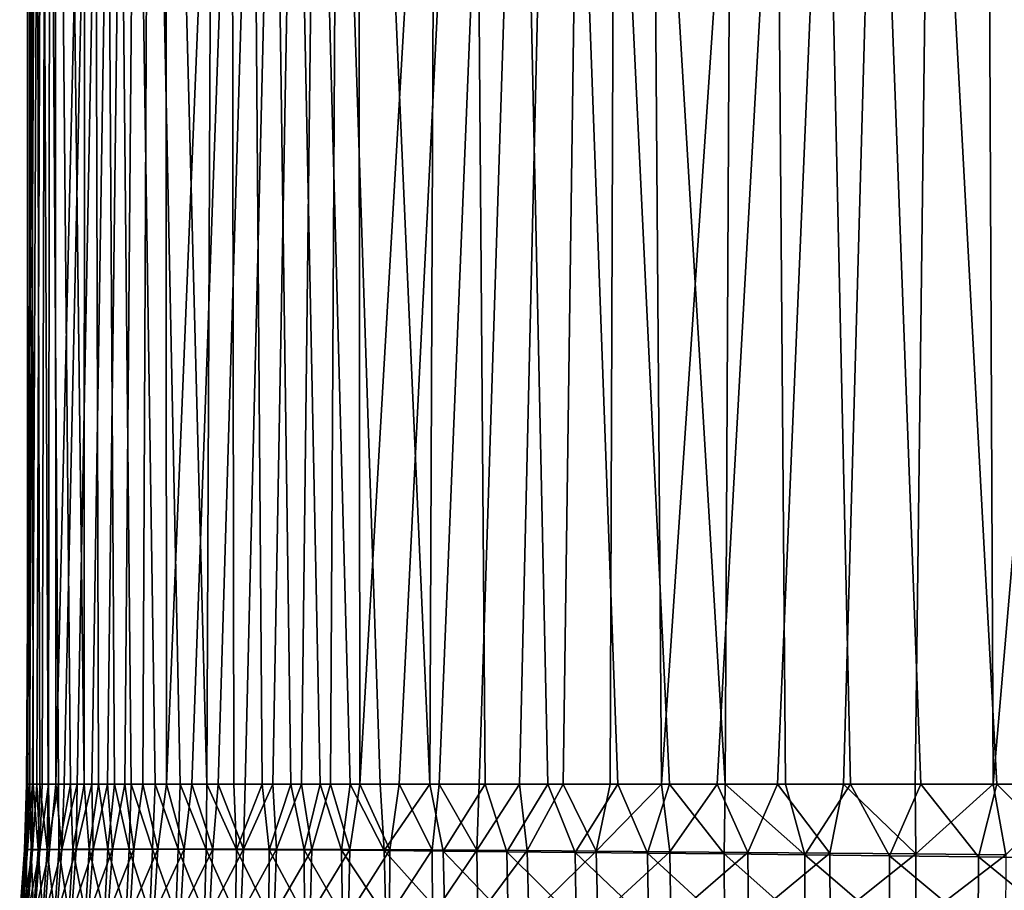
# Model space of a CAD drawing. Header units: metres. Extents: x -155 to 33, y -152 to 27.
# Tile 68 of 133: x -21.54 to -17.6, y -130.75 to -127.26. Entities that reach past the tile are written whole.
import ezdxf

# ---------------------------------------------------------------- set-up
doc = ezdxf.new("R2010")
doc.units = ezdxf.units.M
doc.layers.add('solid_12_401_042_XXX', color=7, linetype='CONTINUOUS')

msp = doc.modelspace()

# ---------------------------------------------------------------- linework, layer by layer
at = {"layer": 'solid_12_401_042_XXX'}
for points in [[(-21.403009, -111.850677, -2.181433), (-21.509563, -130.322372, -0.434883), (-21.513559, -130.322372, -0.131571)], [(-21.403009, -111.850677, -2.181433), (-21.513559, -130.322372, -0.131571), (-21.513275, -130.322372, 0.171758)], [(-21.403009, -111.850677, -2.181433), (-21.513275, -130.322372, 0.171758), (-21.508713, -130.322372, 0.475074)], [(-21.403009, -111.850677, -2.181433), (-21.501287, -130.322372, -0.738108), (-21.509563, -130.322372, -0.434883)], [(-21.507948, -111.850677, 0.508525), (-21.508713, -130.322372, 0.475074), (-21.499868, -130.322372, 0.778349)], [(-21.507948, -111.850677, 0.508525), (-21.403009, -111.850677, -2.181433), (-21.508713, -130.322372, 0.475074)], [(-21.507948, -111.850677, 0.508525), (-21.499868, -130.322372, 0.778349), (-21.486744, -130.322372, 1.081512)], [(-21.507948, -111.850677, 0.508525), (-21.486744, -130.322372, 1.081512), (-21.460167, -130.322372, 1.519958)], [(-21.507948, -111.850677, 0.508525), (-21.460167, -130.322372, 1.519958), (-21.425739, -130.322372, 1.945711)], [(-21.507948, -111.850677, 0.508525), (-21.425739, -130.322372, 1.945711), (-21.384192, -130.322372, 2.35866)], [(-21.507948, -111.850677, 0.508525), (-21.384192, -130.322372, 2.35866), (-21.336254, -130.322372, 2.758599)], [(-21.507948, -111.850677, 0.508525), (-21.336254, -130.322372, 2.758599), (-21.282711, -130.322372, 3.144883)], [(-21.275915, -111.850677, 3.190509), (-21.507948, -111.850677, 0.508525), (-21.282711, -130.322372, 3.144883)], [(-21.403009, -111.850677, -2.181433), (-21.488735, -130.322372, -1.041194), (-21.501287, -130.322372, -0.738108)], [(-21.403009, -111.850677, -2.181433), (-21.471909, -130.322372, -1.344072), (-21.488735, -130.322372, -1.041194)], [(-21.403009, -111.850677, -2.181433), (-21.450809, -130.322372, -1.646673), (-21.471909, -130.322372, -1.344072)], [(-21.403009, -111.850677, -2.181433), (-21.425444, -130.322372, -1.948963), (-21.450809, -130.322372, -1.646673)], [(-21.403009, -111.850677, -2.181433), (-21.395809, -130.322372, -2.250906), (-21.425444, -130.322372, -1.948963)], [(-21.403009, -111.850677, -2.181433), (-20.962748, -111.850677, -4.837191), (-21.395809, -130.322372, -2.250906)], [(-20.962748, -111.850677, -4.837191), (-21.361914, -130.322372, -2.552432), (-21.395809, -130.322372, -2.250906)], [(-20.962748, -111.850677, -4.837191), (-21.309711, -130.322372, -2.956532), (-21.361914, -130.322372, -2.552432)], [(-20.962748, -111.850677, -4.837191), (-21.251532, -130.322372, -3.348976), (-21.309711, -130.322372, -2.956532)], [(-21.275915, -111.850677, 3.190509), (-21.282711, -130.322372, 3.144883), (-21.224108, -130.322372, 3.518485)], [(-21.275915, -111.850677, 3.190509), (-21.224108, -130.322372, 3.518485), (-21.160835, -130.322372, 3.880692)], [(-21.275915, -111.850677, 3.190509), (-21.160835, -130.322372, 3.880692), (-21.093386, -130.322372, 4.231773)], [(-21.275915, -111.850677, 3.190509), (-21.093386, -130.322372, 4.231773), (-20.998039, -130.322372, 4.681722)], [(-21.275915, -111.850677, 3.190509), (-20.998039, -130.322372, 4.681722), (-20.8971, -130.322372, 5.113172)], [(-21.275915, -111.850677, 3.190509), (-20.8971, -130.322372, 5.113172), (-20.791491, -130.322372, 5.52669)], [(-20.71055, -111.850677, 5.822475), (-21.275915, -111.850677, 3.190509), (-20.791491, -130.322372, 5.52669)], [(-20.962748, -111.850677, -4.837191), (-21.187984, -130.322372, -3.729719), (-21.251532, -130.322372, -3.348976)], [(-20.962748, -111.850677, -4.837191), (-21.119661, -130.322372, -4.098709), (-21.187984, -130.322372, -3.729719)], [(-20.962748, -111.850677, -4.837191), (-21.04727, -130.322372, -4.455325), (-21.119661, -130.322372, -4.098709)], [(-20.962748, -111.850677, -4.837191), (-20.95174, -130.322372, -4.88461), (-21.04727, -130.322372, -4.455325)], [(-20.962748, -111.850677, -4.837191), (-20.194061, -111.850677, -7.417114), (-20.95174, -130.322372, -4.88461)], [(-20.194061, -111.850677, -7.417114), (-20.851076, -130.322372, -5.297609), (-20.95174, -130.322372, -4.88461)], [(-20.194061, -111.850677, -7.417114), (-20.746033, -130.322372, -5.694844), (-20.851076, -130.322372, -5.297609)], [(-20.71055, -111.850677, 5.822475), (-20.791491, -130.322372, 5.52669), (-20.68219, -130.322372, 5.922359)], [(-20.194061, -111.850677, -7.417114), (-20.637575, -130.322372, -6.0759), (-20.746033, -130.322372, -5.694844)], [(-20.71055, -111.850677, 5.822475), (-20.68219, -130.322372, 5.922359), (-20.569508, -130.322372, 6.302341)], [(-20.71055, -111.850677, 5.822475), (-20.569508, -130.322372, 6.302341), (-20.45479, -130.322372, 6.665024)], [(-20.71055, -111.850677, 5.822475), (-20.45479, -130.322372, 6.665024), (-20.337545, -130.322372, 7.014413)], [(-20.71055, -111.850677, 5.822475), (-20.337545, -130.322372, 7.014413), (-20.217422, -130.322372, 7.353243)], [(-20.71055, -111.850677, 5.822475), (-20.217422, -130.322372, 7.353243), (-20.09623, -130.322372, 7.678054)], [(-20.71055, -111.850677, 5.822475), (-20.09623, -130.322372, 7.678054), (-19.898338, -130.322372, 8.176894)], [(-19.820717, -111.850677, 8.36316), (-20.71055, -111.850677, 5.822475), (-19.898338, -130.322372, 8.176894)], [(-20.194061, -111.850677, -7.417114), (-20.525997, -130.322372, -6.442546), (-20.637575, -130.322372, -6.0759)], [(-20.194061, -111.850677, -7.417114), (-20.411818, -130.322372, -6.795403), (-20.525997, -130.322372, -6.442546)], [(-20.194061, -111.850677, -7.417114), (-20.295851, -130.322372, -7.13407), (-20.411818, -130.322372, -6.795403)], [(-20.194061, -111.850677, -7.417114), (-20.17828, -130.322372, -7.459909), (-20.295851, -130.322372, -7.13407)], [(-20.194061, -111.850677, -7.417114), (-19.109005, -111.850677, -9.880756), (-20.17828, -130.322372, -7.459909)], [(-19.109005, -111.850677, -9.880756), (-20.020185, -130.322372, -7.874073), (-20.17828, -130.322372, -7.459909)], [(-19.109005, -111.850677, -9.880756), (-19.86095, -130.322372, -8.267225), (-20.020185, -130.322372, -7.874073)], [(-19.820717, -111.850677, 8.36316), (-19.898338, -130.322372, 8.176894), (-19.676018, -130.322372, 8.697906)], [(-19.109005, -111.850677, -9.880756), (-19.699818, -130.322372, -8.643903), (-19.86095, -130.322372, -8.267225)], [(-19.820717, -111.850677, 8.36316), (-19.676018, -130.322372, 8.697906), (-19.425814, -130.322372, 9.242836)], [(-19.820717, -111.850677, 8.36316), (-19.425814, -130.322372, 9.242836), (-19.144773, -130.322372, 9.811321)], [(-19.820717, -111.850677, 8.36316), (-19.144773, -130.322372, 9.811321), (-18.938089, -130.322372, 10.204284)], [(-19.820717, -111.850677, 8.36316), (-18.938089, -130.322372, 10.204284), (-18.715263, -130.322372, 10.607134)], [(-18.620365, -111.850677, 10.772732), (-19.820717, -111.850677, 8.36316), (-18.715263, -130.322372, 10.607134)], [(-19.109005, -111.850677, -9.880756), (-19.538296, -130.322372, -9.002799), (-19.699818, -130.322372, -8.643903)], [(-19.109005, -111.850677, -9.880756), (-19.364092, -130.322372, -9.371365), (-19.538296, -130.322372, -9.002799)], [(-19.109005, -111.850677, -9.880756), (-19.175318, -130.322372, -9.751536), (-19.364092, -130.322372, -9.371365)], [(-19.109005, -111.850677, -9.880756), (-18.970573, -130.322372, -10.143809), (-19.175318, -130.322372, -9.751536)], [(-19.109005, -111.850677, -9.880756), (-17.724586, -111.850677, -12.189494), (-18.970573, -130.322372, -10.143809)], [(-17.724586, -111.850677, -12.189494), (-18.747576, -130.322372, -10.549964), (-18.970573, -130.322372, -10.143809)], [(-17.724586, -111.850677, -12.189494), (-18.50528, -130.322372, -10.969102), (-18.747576, -130.322372, -10.549964)], [(-18.620365, -111.850677, 10.772732), (-18.715263, -130.322372, 10.607134), (-18.47426, -130.322372, 11.021224)], [(-18.620365, -111.850677, 10.772732), (-18.47426, -130.322372, 11.021224), (-18.213694, -130.322372, 11.446385)], [(-18.620365, -111.850677, 10.772732), (-18.213694, -130.322372, 11.446385), (-17.932638, -130.322372, 11.881542)], [(-18.620365, -111.850677, 10.772732), (-17.932638, -130.322372, 11.881542), (-17.627811, -130.322372, 12.328922)], [(-18.620365, -111.850677, 10.772732), (-17.627811, -130.322372, 12.328922), (-17.29871, -130.322372, 12.786223)], [(-17.128313, -111.850677, 13.013415), (-18.620365, -111.850677, 10.772732), (-17.29871, -130.322372, 12.786223)], [(-17.724586, -111.850677, -12.189494), (-18.241468, -130.322372, -11.402105), (-18.50528, -130.322372, -10.969102)], [(-17.724586, -111.850677, -12.189494), (-17.955006, -130.322372, -11.847741), (-18.241468, -130.322372, -11.402105)], [(-17.724586, -111.850677, -12.189494), (-17.642693, -130.322372, -12.307634), (-17.955006, -130.322372, -11.847741)], [(-17.724586, -111.850677, -12.189494), (-16.062511, -111.850677, -14.307132), (-17.642693, -130.322372, -12.307634)], [(-16.062511, -111.850677, -14.307132), (-17.303474, -130.322372, -12.779778), (-17.642693, -130.322372, -12.307634)], [(-21.520889, -130.584763, 0.154962), (-21.513275, -130.322372, 0.171758), (-21.513559, -130.322372, -0.131571)], [(-21.519815, -130.5849, -0.293273), (-21.520889, -130.584763, 0.154962), (-21.513559, -130.322372, -0.131571)], [(-21.520889, -130.584763, 0.154962), (-21.512421, -130.584549, 0.601711), (-21.513275, -130.322372, 0.171758)], [(-21.519815, -130.5849, -0.293273), (-21.509563, -130.322372, -0.434883), (-21.501287, -130.322372, -0.738108)], [(-21.509232, -130.584412, -0.738359), (-21.519815, -130.5849, -0.293273), (-21.501287, -130.322372, -0.738108)], [(-21.519815, -130.5849, -0.293273), (-21.513559, -130.322372, -0.131571), (-21.509563, -130.322372, -0.434883)], [(-21.512421, -130.584549, 0.601711), (-21.508713, -130.322372, 0.475074), (-21.513275, -130.322372, 0.171758)], [(-21.512421, -130.584549, 0.601711), (-21.499868, -130.322372, 0.778349), (-21.508713, -130.322372, 0.475074)], [(-21.512421, -130.584549, 0.601711), (-21.494423, -130.58429, 1.048342), (-21.499868, -130.322372, 0.778349)], [(-21.488735, -130.322372, -1.041194), (-21.509232, -130.584412, -0.738359), (-21.501287, -130.322372, -0.738108)], [(-21.489246, -130.5849, -1.183156), (-21.509232, -130.584412, -0.738359), (-21.488735, -130.322372, -1.041194)], [(-21.494423, -130.58429, 1.048342), (-21.486744, -130.322372, 1.081512), (-21.499868, -130.322372, 0.778349)], [(-21.494423, -130.58429, 1.048342), (-21.466902, -130.584, 1.494665), (-21.486744, -130.322372, 1.081512)], [(-21.489246, -130.5849, -1.183156), (-21.488735, -130.322372, -1.041194), (-21.471909, -130.322372, -1.344072)], [(-21.459562, -130.584763, -1.630408), (-21.489246, -130.5849, -1.183156), (-21.471909, -130.322372, -1.344072)], [(-21.466902, -130.584, 1.494665), (-21.460167, -130.322372, 1.519958), (-21.486744, -130.322372, 1.081512)], [(-21.459562, -130.584763, -1.630408), (-21.471909, -130.322372, -1.344072), (-21.450809, -130.322372, -1.646673)], [(-21.466902, -130.584, 1.494665), (-21.429865, -130.58371, 1.940523), (-21.460167, -130.322372, 1.519958)], [(-21.429865, -130.58371, 1.940523), (-21.425739, -130.322372, 1.945711), (-21.460167, -130.322372, 1.519958)], [(-21.459562, -130.584763, -1.630408), (-21.450809, -130.322372, -1.646673), (-21.425444, -130.322372, -1.948963)], [(-21.420454, -130.584549, -2.075523), (-21.459562, -130.584763, -1.630408), (-21.425444, -130.322372, -1.948963)], [(-21.429865, -130.58371, 1.940523), (-21.384192, -130.322372, 2.35866), (-21.425739, -130.322372, 1.945711)], [(-21.429865, -130.58371, 1.940523), (-21.383326, -130.58342, 2.385758), (-21.384192, -130.322372, 2.35866)], [(-21.420454, -130.584549, -2.075523), (-21.425444, -130.322372, -1.948963), (-21.395809, -130.322372, -2.250906)], [(-21.371853, -130.58429, -2.519866), (-21.420454, -130.584549, -2.075523), (-21.395809, -130.322372, -2.250906)], [(-21.371853, -130.58429, -2.519866), (-21.395809, -130.322372, -2.250906), (-21.361914, -130.322372, -2.552432)], [(-21.383326, -130.58342, 2.385758), (-21.336254, -130.322372, 2.758599), (-21.384192, -130.322372, 2.35866)], [(-21.383326, -130.58342, 2.385758), (-21.327297, -130.583176, 2.830211), (-21.336254, -130.322372, 2.758599)], [(-21.371853, -130.58429, -2.519866), (-21.361914, -130.322372, -2.552432), (-21.309711, -130.322372, -2.956532)], [(-21.313768, -130.584, -2.963248), (-21.371853, -130.58429, -2.519866), (-21.309711, -130.322372, -2.956532)], [(-21.327297, -130.583176, 2.830211), (-21.282711, -130.322372, 3.144883), (-21.336254, -130.322372, 2.758599)], [(-21.327297, -130.583176, 2.830211), (-21.261801, -130.582977, 3.273726), (-21.282711, -130.322372, 3.144883)], [(-21.313768, -130.584, -2.963248), (-21.309711, -130.322372, -2.956532), (-21.251532, -130.322372, -3.348976)], [(-21.246225, -130.58371, -3.405514), (-21.313768, -130.584, -2.963248), (-21.251532, -130.322372, -3.348976)], [(-21.261801, -130.582977, 3.273726), (-21.224108, -130.322372, 3.518485), (-21.282711, -130.322372, 3.144883)], [(-21.261801, -130.582977, 3.273726), (-21.186863, -130.58284, 3.716146), (-21.224108, -130.322372, 3.518485)], [(-21.246225, -130.58371, -3.405514), (-21.251532, -130.322372, -3.348976), (-21.187984, -130.322372, -3.729719)], [(-21.169243, -130.58342, -3.846506), (-21.246225, -130.58371, -3.405514), (-21.187984, -130.322372, -3.729719)], [(-21.186863, -130.58284, 3.716146), (-21.160835, -130.322372, 3.880692), (-21.224108, -130.322372, 3.518485)], [(-21.169243, -130.58342, -3.846506), (-21.187984, -130.322372, -3.729719), (-21.119661, -130.322372, -4.098709)], [(-21.186863, -130.58284, 3.716146), (-21.102509, -130.582794, 4.157314), (-21.160835, -130.322372, 3.880692)], [(-21.082848, -130.583176, -4.286067), (-21.169243, -130.58342, -3.846506), (-21.119661, -130.322372, -4.098709)], [(-21.102509, -130.582794, 4.157314), (-21.093386, -130.322372, 4.231773), (-21.160835, -130.322372, 3.880692)], [(-21.082848, -130.583176, -4.286067), (-21.119661, -130.322372, -4.098709), (-21.04727, -130.322372, -4.455325)], [(-21.102509, -130.582794, 4.157314), (-21.008768, -130.58287, 4.597086), (-21.093386, -130.322372, 4.231773)], [(-21.008768, -130.58287, 4.597086), (-20.998039, -130.322372, 4.681722), (-21.093386, -130.322372, 4.231773)], [(-20.987072, -130.582977, -4.724042), (-21.082848, -130.583176, -4.286067), (-21.04727, -130.322372, -4.455325)], [(-20.987072, -130.582977, -4.724042), (-21.04727, -130.322372, -4.455325), (-20.95174, -130.322372, -4.88461)], [(-21.008768, -130.58287, 4.597086), (-20.906017, -130.583069, 5.033905), (-20.998039, -130.322372, 4.681722)], [(-20.906017, -130.583069, 5.033905), (-20.8971, -130.322372, 5.113172), (-20.998039, -130.322372, 4.681722)], [(-20.88195, -130.58284, -5.160277), (-20.987072, -130.582977, -4.724042), (-20.95174, -130.322372, -4.88461)], [(-20.88195, -130.58284, -5.160277), (-20.95174, -130.322372, -4.88461), (-20.851076, -130.322372, -5.297609)], [(-20.906017, -130.583069, 5.033905), (-20.794069, -130.58342, 5.468838), (-20.8971, -130.322372, 5.113172)], [(-20.794069, -130.58342, 5.468838), (-20.791491, -130.322372, 5.52669), (-20.8971, -130.322372, 5.113172)], [(-20.767521, -130.582794, -5.594617), (-20.88195, -130.58284, -5.160277), (-20.851076, -130.322372, -5.297609)], [(-20.767521, -130.582794, -5.594617), (-20.851076, -130.322372, -5.297609), (-20.746033, -130.322372, -5.694844)], [(-20.794069, -130.58342, 5.468838), (-20.672422, -130.583954, 5.903679), (-20.791491, -130.322372, 5.52669)], [(-20.672422, -130.583954, 5.903679), (-20.68219, -130.322372, 5.922359), (-20.791491, -130.322372, 5.52669)], [(-20.643826, -130.58287, -6.026919), (-20.767521, -130.582794, -5.594617), (-20.746033, -130.322372, -5.694844)], [(-20.643826, -130.58287, -6.026919), (-20.746033, -130.322372, -5.694844), (-20.637575, -130.322372, -6.0759)], [(-20.672422, -130.583954, 5.903679), (-20.569508, -130.322372, 6.302341), (-20.68219, -130.322372, 5.922359)], [(-20.672422, -130.583954, 5.903679), (-20.540932, -130.584671, 6.338511), (-20.569508, -130.322372, 6.302341)], [(-20.643826, -130.58287, -6.026919), (-20.637575, -130.322372, -6.0759), (-20.525997, -130.322372, -6.442546)], [(-20.511343, -130.583069, -6.455658), (-20.643826, -130.58287, -6.026919), (-20.525997, -130.322372, -6.442546)], [(-20.540932, -130.584671, 6.338511), (-20.45479, -130.322372, 6.665024), (-20.569508, -130.322372, 6.302341)], [(-20.540932, -130.584671, 6.338511), (-20.400938, -130.585587, 6.76889), (-20.45479, -130.322372, 6.665024)], [(-20.511343, -130.583069, -6.455658), (-20.525997, -130.322372, -6.442546), (-20.411818, -130.322372, -6.795403)], [(-20.369814, -130.58342, -6.881884), (-20.511343, -130.583069, -6.455658), (-20.411818, -130.322372, -6.795403)], [(-20.400938, -130.585587, 6.76889), (-20.337545, -130.322372, 7.014413), (-20.45479, -130.322372, 6.665024)], [(-20.369814, -130.58342, -6.881884), (-20.411818, -130.322372, -6.795403), (-20.295851, -130.322372, -7.13407)], [(-20.400938, -130.585587, 6.76889), (-20.251747, -130.586761, 7.197226), (-20.337545, -130.322372, 7.014413)], [(-20.218613, -130.583954, -7.307353), (-20.369814, -130.58342, -6.881884), (-20.295851, -130.322372, -7.13407)], [(-20.251747, -130.586761, 7.197226), (-20.217422, -130.322372, 7.353243), (-20.337545, -130.322372, 7.014413)], [(-20.218613, -130.583954, -7.307353), (-20.295851, -130.322372, -7.13407), (-20.17828, -130.322372, -7.459909)], [(-20.251747, -130.586761, 7.197226), (-20.080908, -130.588242, 7.656106), (-20.217422, -130.322372, 7.353243)], [(-20.057594, -130.584671, -7.732137), (-20.218613, -130.583954, -7.307353), (-20.17828, -130.322372, -7.459909)], [(-20.080908, -130.588242, 7.656106), (-20.09623, -130.322372, 7.678054), (-20.217422, -130.322372, 7.353243)], [(-20.057594, -130.584671, -7.732137), (-20.17828, -130.322372, -7.459909), (-20.020185, -130.322372, -7.874073)], [(-20.080908, -130.588242, 7.656106), (-19.898338, -130.322372, 8.176894), (-20.09623, -130.322372, 7.678054)], [(-20.080908, -130.588242, 7.656106), (-19.844168, -130.590302, 8.246312), (-19.898338, -130.322372, 8.176894)], [(-19.888399, -130.585587, -8.151895), (-20.057594, -130.584671, -7.732137), (-20.020185, -130.322372, -7.874073)], [(-19.888399, -130.585587, -8.151895), (-20.020185, -130.322372, -7.874073), (-19.86095, -130.322372, -8.267225)], [(-19.844168, -130.590302, 8.246312), (-19.676018, -130.322372, 8.697906), (-19.898338, -130.322372, 8.176894)], [(-19.710165, -130.586761, -8.568983), (-19.888399, -130.585587, -8.151895), (-19.86095, -130.322372, -8.267225)], [(-19.710165, -130.586761, -8.568983), (-19.86095, -130.322372, -8.267225), (-19.699818, -130.322372, -8.643903)], [(-19.844168, -130.590302, 8.246312), (-19.589405, -130.592667, 8.831156), (-19.676018, -130.322372, 8.697906)], [(-19.710165, -130.586761, -8.568983), (-19.699818, -130.322372, -8.643903), (-19.538296, -130.322372, -9.002799)], [(-19.508242, -130.588242, -9.015058), (-19.710165, -130.586761, -8.568983), (-19.538296, -130.322372, -9.002799)], [(-19.589405, -130.592667, 8.831156), (-19.425814, -130.322372, 9.242836), (-19.676018, -130.322372, 8.697906)], [(-19.589405, -130.592667, 8.831156), (-19.315895, -130.595352, 9.41173), (-19.425814, -130.322372, 9.242836)], [(-19.508242, -130.588242, -9.015058), (-19.538296, -130.322372, -9.002799), (-19.364092, -130.322372, -9.371365)], [(-19.23156, -130.590302, -9.587628), (-19.508242, -130.588242, -9.015058), (-19.364092, -130.322372, -9.371365)], [(-19.315895, -130.595352, 9.41173), (-19.144773, -130.322372, 9.811321), (-19.425814, -130.322372, 9.242836)], [(-19.23156, -130.590302, -9.587628), (-19.364092, -130.322372, -9.371365), (-19.175318, -130.322372, -9.751536)], [(-19.315895, -130.595352, 9.41173), (-19.026209, -130.598343, 9.98237), (-19.144773, -130.322372, 9.811321)], [(-19.23156, -130.590302, -9.587628), (-19.175318, -130.322372, -9.751536), (-18.970573, -130.322372, -10.143809)], [(-18.937265, -130.592667, -10.153611), (-19.23156, -130.590302, -9.587628), (-18.970573, -130.322372, -10.143809)], [(-19.026209, -130.598343, 9.98237), (-18.938089, -130.322372, 10.204284), (-19.144773, -130.322372, 9.811321)], [(-19.026209, -130.598343, 9.98237), (-18.719839, -130.601669, 10.544265), (-18.938089, -130.322372, 10.204284)], [(-18.937265, -130.592667, -10.153611), (-18.970573, -130.322372, -10.143809), (-18.747576, -130.322372, -10.549964)], [(-18.719839, -130.601669, 10.544265), (-18.715263, -130.322372, 10.607134), (-18.938089, -130.322372, 10.204284)], [(-18.624559, -130.595337, -10.714049), (-18.937265, -130.592667, -10.153611), (-18.747576, -130.322372, -10.549964)], [(-18.624559, -130.595337, -10.714049), (-18.747576, -130.322372, -10.549964), (-18.50528, -130.322372, -10.969102)], [(-18.719839, -130.601669, 10.544265), (-18.396774, -130.605331, 11.097374), (-18.715263, -130.322372, 10.607134)], [(-18.396774, -130.605331, 11.097374), (-18.47426, -130.322372, 11.021224), (-18.715263, -130.322372, 10.607134)], [(-18.296398, -130.598343, -11.263466), (-18.624559, -130.595337, -10.714049), (-18.50528, -130.322372, -10.969102)], [(-18.296398, -130.598343, -11.263466), (-18.50528, -130.322372, -10.969102), (-18.241468, -130.322372, -11.402105)], [(-18.396774, -130.605331, 11.097374), (-18.213694, -130.322372, 11.446385), (-18.47426, -130.322372, 11.021224)], [(-18.396774, -130.605331, 11.097374), (-18.05727, -130.609329, 11.641164), (-18.213694, -130.322372, 11.446385)], [(-17.952192, -130.601669, -11.803012), (-18.296398, -130.598343, -11.263466), (-18.241468, -130.322372, -11.402105)], [(-17.952192, -130.601669, -11.803012), (-18.241468, -130.322372, -11.402105), (-17.955006, -130.322372, -11.847741)], [(-18.05727, -130.609329, 11.641164), (-17.932638, -130.322372, 11.881542), (-18.213694, -130.322372, 11.446385)], [(-18.05727, -130.609329, 11.641164), (-17.70159, -130.613678, 12.175104), (-17.932638, -130.322372, 11.881542)], [(-17.952192, -130.601669, -11.803012), (-17.955006, -130.322372, -11.847741), (-17.642693, -130.322372, -12.307634)], [(-17.591936, -130.605331, -12.332649), (-17.952192, -130.601669, -11.803012), (-17.642693, -130.322372, -12.307634)], [(-17.70159, -130.613678, 12.175104), (-17.627811, -130.322372, 12.328922), (-17.932638, -130.322372, 11.881542)], [(-17.70159, -130.613678, 12.175104), (-17.330019, -130.618378, 12.698678), (-17.627811, -130.322372, 12.328922)], [(-17.591936, -130.605331, -12.332649), (-17.642693, -130.322372, -12.307634), (-17.303474, -130.322372, -12.779778)], [(-17.330019, -130.618378, 12.698678), (-17.29871, -130.322372, 12.786223), (-17.627811, -130.322372, 12.328922)], [(-21.540216, -130.84845, 0.149942), (-21.520889, -130.584763, 0.154962), (-21.519815, -130.5849, -0.293273)], [(-21.540216, -130.84845, 0.149942), (-21.531456, -130.848022, 0.59461), (-21.520889, -130.584763, 0.154962)], [(-21.539337, -130.84874, -0.296091), (-21.540216, -130.84845, 0.149942), (-21.519815, -130.5849, -0.293273)], [(-21.539337, -130.84874, -0.296091), (-21.519815, -130.5849, -0.293273), (-21.509232, -130.584412, -0.738359)], [(-21.539337, -130.84874, -0.296091), (-21.509232, -130.584412, -0.738359), (-21.528826, -130.84816, -0.739033)], [(-21.531456, -130.848022, 0.59461), (-21.512421, -130.584549, 0.601711), (-21.520889, -130.584763, 0.154962)], [(-21.531456, -130.848022, 0.59461), (-21.513063, -130.847488, 1.039266), (-21.512421, -130.584549, 0.601711)], [(-21.489246, -130.5849, -1.183156), (-21.528826, -130.84816, -0.739033), (-21.509232, -130.584412, -0.738359)], [(-21.508917, -130.84874, -1.181684), (-21.528826, -130.84816, -0.739033), (-21.489246, -130.5849, -1.183156)], [(-21.513063, -130.847488, 1.039266), (-21.494423, -130.58429, 1.048342), (-21.512421, -130.584549, 0.601711)], [(-21.513063, -130.847488, 1.039266), (-21.485027, -130.846878, 1.483758), (-21.494423, -130.58429, 1.048342)], [(-21.508917, -130.84874, -1.181684), (-21.489246, -130.5849, -1.183156), (-21.459562, -130.584763, -1.630408)], [(-21.479187, -130.84845, -1.626726), (-21.508917, -130.84874, -1.181684), (-21.459562, -130.584763, -1.630408)], [(-21.485027, -130.846878, 1.483758), (-21.466902, -130.584, 1.494665), (-21.494423, -130.58429, 1.048342)], [(-21.485027, -130.846878, 1.483758), (-21.447348, -130.846252, 1.927963), (-21.466902, -130.584, 1.494665)], [(-21.479187, -130.84845, -1.626726), (-21.459562, -130.584763, -1.630408), (-21.420454, -130.584549, -2.075523)], [(-21.439934, -130.848022, -2.069744), (-21.479187, -130.84845, -1.626726), (-21.420454, -130.584549, -2.075523)], [(-21.447348, -130.846252, 1.927963), (-21.429865, -130.58371, 1.940523), (-21.466902, -130.584, 1.494665)], [(-21.447348, -130.846252, 1.927963), (-21.400024, -130.845642, 2.371758), (-21.429865, -130.58371, 1.940523)], [(-21.439934, -130.848022, -2.069744), (-21.420454, -130.584549, -2.075523), (-21.371853, -130.58429, -2.519866)], [(-21.391071, -130.847488, -2.51209), (-21.439934, -130.848022, -2.069744), (-21.371853, -130.58429, -2.519866)], [(-21.400024, -130.845642, 2.371758), (-21.383326, -130.58342, 2.385758), (-21.429865, -130.58371, 1.940523)], [(-21.400024, -130.845642, 2.371758), (-21.34306, -130.845093, 2.815021), (-21.383326, -130.58342, 2.385758)], [(-21.391071, -130.847488, -2.51209), (-21.371853, -130.58429, -2.519866), (-21.313768, -130.584, -2.963248)], [(-21.332602, -130.846878, -2.953611), (-21.391071, -130.847488, -2.51209), (-21.313768, -130.584, -2.963248)], [(-21.34306, -130.845093, 2.815021), (-21.327297, -130.583176, 2.830211), (-21.383326, -130.58342, 2.385758)], [(-21.34306, -130.845093, 2.815021), (-21.276463, -130.84465, 3.257628), (-21.327297, -130.583176, 2.830211)], [(-21.332602, -130.846878, -2.953611), (-21.313768, -130.584, -2.963248), (-21.246225, -130.58371, -3.405514)], [(-21.264528, -130.846252, -3.394183), (-21.332602, -130.846878, -2.953611), (-21.246225, -130.58371, -3.405514)], [(-21.276463, -130.84465, 3.257628), (-21.261801, -130.582977, 3.273726), (-21.327297, -130.583176, 2.830211)], [(-21.276463, -130.84465, 3.257628), (-21.200247, -130.84433, 3.69946), (-21.261801, -130.582977, 3.273726)], [(-21.264528, -130.846252, -3.394183), (-21.246225, -130.58371, -3.405514), (-21.169243, -130.58342, -3.846506)], [(-21.186863, -130.845642, -3.833685), (-21.264528, -130.846252, -3.394183), (-21.169243, -130.58342, -3.846506)], [(-21.200247, -130.84433, 3.69946), (-21.186863, -130.58284, 3.716146), (-21.261801, -130.582977, 3.273726)], [(-21.200247, -130.84433, 3.69946), (-21.114429, -130.844208, 4.140394), (-21.186863, -130.58284, 3.716146)], [(-21.114429, -130.844208, 4.140394), (-21.102509, -130.582794, 4.157314), (-21.186863, -130.58284, 3.716146)], [(-21.186863, -130.845642, -3.833685), (-21.169243, -130.58342, -3.846506), (-21.082848, -130.583176, -4.286067)], [(-21.099615, -130.845093, -4.271994), (-21.186863, -130.845642, -3.833685), (-21.082848, -130.583176, -4.286067)], [(-21.114429, -130.844208, 4.140394), (-21.019028, -130.844284, 4.580321), (-21.102509, -130.582794, 4.157314)], [(-21.019028, -130.844284, 4.580321), (-21.008768, -130.58287, 4.597086), (-21.102509, -130.582794, 4.157314)], [(-21.099615, -130.845093, -4.271994), (-21.082848, -130.583176, -4.286067), (-20.987072, -130.582977, -4.724042)], [(-21.002804, -130.84465, -4.708988), (-21.099615, -130.845093, -4.271994), (-20.987072, -130.582977, -4.724042)], [(-21.019028, -130.844284, 4.580321), (-20.914392, -130.844635, 5.017765), (-21.008768, -130.58287, 4.597086)], [(-20.914392, -130.844635, 5.017765), (-20.906017, -130.583069, 5.033905), (-21.008768, -130.58287, 4.597086)], [(-21.002804, -130.84465, -4.708988), (-20.987072, -130.582977, -4.724042), (-20.88195, -130.58284, -5.160277)], [(-20.89645, -130.84433, -5.144548), (-21.002804, -130.84465, -4.708988), (-20.88195, -130.58284, -5.160277)], [(-20.914392, -130.844635, 5.017765), (-20.800337, -130.845291, 5.453788), (-20.906017, -130.583069, 5.033905)], [(-20.800337, -130.845291, 5.453788), (-20.794069, -130.58342, 5.468838), (-20.906017, -130.583069, 5.033905)], [(-20.89645, -130.84433, -5.144548), (-20.88195, -130.58284, -5.160277), (-20.767521, -130.582794, -5.594617)], [(-20.780577, -130.844208, -5.578555), (-20.89645, -130.84433, -5.144548), (-20.767521, -130.582794, -5.594617)], [(-20.800337, -130.845291, 5.453788), (-20.676363, -130.846283, 5.890158), (-20.794069, -130.58342, 5.468838)], [(-20.676363, -130.846283, 5.890158), (-20.672422, -130.583954, 5.903679), (-20.794069, -130.58342, 5.468838)], [(-20.780577, -130.844208, -5.578555), (-20.767521, -130.582794, -5.594617), (-20.643826, -130.58287, -6.026919)], [(-20.65521, -130.844284, -6.010898), (-20.780577, -130.844208, -5.578555), (-20.643826, -130.58287, -6.026919)], [(-20.676363, -130.846283, 5.890158), (-20.542324, -130.847672, 6.326984), (-20.672422, -130.583954, 5.903679)], [(-20.542324, -130.847672, 6.326984), (-20.540932, -130.584671, 6.338511), (-20.672422, -130.583954, 5.903679)], [(-20.65521, -130.844284, -6.010898), (-20.643826, -130.58287, -6.026919), (-20.511343, -130.583069, -6.455658)], [(-20.520805, -130.844635, -6.44013), (-20.65521, -130.844284, -6.010898), (-20.511343, -130.583069, -6.455658)], [(-20.542324, -130.847672, 6.326984), (-20.399506, -130.849487, 6.759997), (-20.540932, -130.584671, 6.338511)], [(-20.399506, -130.849487, 6.759997), (-20.400938, -130.585587, 6.76889), (-20.540932, -130.584671, 6.338511)], [(-20.520805, -130.844635, -6.44013), (-20.511343, -130.583069, -6.455658), (-20.369814, -130.58342, -6.881884)], [(-20.377098, -130.845291, -6.867299), (-20.520805, -130.844635, -6.44013), (-20.369814, -130.58342, -6.881884)], [(-20.247227, -130.851761, 7.191558), (-20.251747, -130.586761, 7.197226), (-20.400938, -130.585587, 6.76889)], [(-20.399506, -130.849487, 6.759997), (-20.247227, -130.851761, 7.191558), (-20.400938, -130.585587, 6.76889)], [(-20.377098, -130.845291, -6.867299), (-20.369814, -130.58342, -6.881884), (-20.218613, -130.583954, -7.307353)], [(-20.223473, -130.846283, -7.294133), (-20.377098, -130.845291, -6.867299), (-20.218613, -130.583954, -7.307353)], [(-20.073832, -130.854691, 7.652157), (-20.080908, -130.588242, 7.656106), (-20.251747, -130.586761, 7.197226)], [(-20.247227, -130.851761, 7.191558), (-20.073832, -130.854691, 7.652157), (-20.251747, -130.586761, 7.197226)], [(-20.223473, -130.846283, -7.294133), (-20.218613, -130.583954, -7.307353), (-20.057594, -130.584671, -7.732137)], [(-20.059774, -130.847672, -7.720732), (-20.223473, -130.846283, -7.294133), (-20.057594, -130.584671, -7.732137)], [(-19.837833, -130.85878, 8.23605), (-19.844168, -130.590302, 8.246312), (-20.080908, -130.588242, 7.656106)], [(-20.073832, -130.854691, 7.652157), (-19.837833, -130.85878, 8.23605), (-20.080908, -130.588242, 7.656106)], [(-20.059774, -130.847672, -7.720732), (-20.057594, -130.584671, -7.732137), (-19.888399, -130.585587, -8.151895)], [(-19.887579, -130.849487, -8.142923), (-20.059774, -130.847672, -7.720732), (-19.888399, -130.585587, -8.151895)], [(-19.887579, -130.849487, -8.142923), (-19.888399, -130.585587, -8.151895), (-19.710165, -130.586761, -8.568983)], [(-19.706045, -130.851761, -8.563019), (-19.887579, -130.849487, -8.142923), (-19.710165, -130.586761, -8.568983)], [(-19.583954, -130.86348, 8.815405), (-19.589405, -130.592667, 8.831156), (-19.844168, -130.590302, 8.246312)], [(-19.837833, -130.85878, 8.23605), (-19.583954, -130.86348, 8.815405), (-19.844168, -130.590302, 8.246312)], [(-19.706045, -130.851761, -8.563019), (-19.710165, -130.586761, -8.568983), (-19.508242, -130.588242, -9.015058)], [(-19.501453, -130.854691, -9.010633), (-19.706045, -130.851761, -8.563019), (-19.508242, -130.588242, -9.015058)], [(-19.311491, -130.868805, 9.391168), (-19.315895, -130.595352, 9.41173), (-19.589405, -130.592667, 8.831156)], [(-19.583954, -130.86348, 8.815405), (-19.311491, -130.868805, 9.391168), (-19.589405, -130.592667, 8.831156)], [(-19.501453, -130.854691, -9.010633), (-19.508242, -130.588242, -9.015058), (-19.23156, -130.590302, -9.587628)], [(-19.225945, -130.85878, -9.576955), (-19.501453, -130.854691, -9.010633), (-19.23156, -130.590302, -9.587628)], [(-19.022915, -130.874771, 9.957801), (-19.026209, -130.598343, 9.98237), (-19.315895, -130.595352, 9.41173)], [(-19.311491, -130.868805, 9.391168), (-19.022915, -130.874771, 9.957801), (-19.315895, -130.595352, 9.41173)], [(-19.225945, -130.85878, -9.576955), (-19.23156, -130.590302, -9.587628), (-18.937265, -130.592667, -10.153611)], [(-18.932907, -130.86348, -10.137524), (-19.225945, -130.85878, -9.576955), (-18.937265, -130.592667, -10.153611)], [(-18.717705, -130.881393, 10.516405), (-18.719839, -130.601669, 10.544265), (-19.026209, -130.598343, 9.98237)], [(-19.022915, -130.874771, 9.957801), (-18.717705, -130.881393, 10.516405), (-19.026209, -130.598343, 9.98237)], [(-18.932907, -130.86348, -10.137524), (-18.937265, -130.592667, -10.153611), (-18.624559, -130.595337, -10.714049)], [(-18.621578, -130.868805, -10.693233), (-18.932907, -130.86348, -10.137524), (-18.624559, -130.595337, -10.714049)], [(-18.395832, -130.888702, 11.066889), (-18.396774, -130.605331, 11.097374), (-18.719839, -130.601669, 10.544265)], [(-18.717705, -130.881393, 10.516405), (-18.395832, -130.888702, 11.066889), (-18.719839, -130.601669, 10.544265)], [(-18.621578, -130.868805, -10.693233), (-18.624559, -130.595337, -10.714049), (-18.296398, -130.598343, -11.263466)], [(-18.294798, -130.874771, -11.238729), (-18.621578, -130.868805, -10.693233), (-18.296398, -130.598343, -11.263466)], [(-18.05752, -130.896683, 11.608682), (-18.05727, -130.609329, 11.641164), (-18.396774, -130.605331, 11.097374)], [(-18.395832, -130.888702, 11.066889), (-18.05752, -130.896683, 11.608682), (-18.396774, -130.605331, 11.097374)], [(-18.294798, -130.874771, -11.238729), (-18.296398, -130.598343, -11.263466), (-17.952192, -130.601669, -11.803012)], [(-17.951975, -130.881393, -11.775071), (-18.294798, -130.874771, -11.238729), (-17.952192, -130.601669, -11.803012)], [(-18.05752, -130.896683, 11.608682), (-17.703003, -130.905365, 12.141222), (-18.05727, -130.609329, 11.641164)], [(-17.703003, -130.905365, 12.141222), (-17.70159, -130.613678, 12.175104), (-18.05727, -130.609329, 11.641164)], [(-17.951975, -130.881393, -11.775071), (-17.952192, -130.601669, -11.803012), (-17.591936, -130.605331, -12.332649)], [(-17.593088, -130.888702, -12.302171), (-17.951975, -130.881393, -11.775071), (-17.591936, -130.605331, -12.332649)], [(-17.703003, -130.905365, 12.141222), (-17.332531, -130.914764, 12.663956), (-17.70159, -130.613678, 12.175104)], [(-17.332531, -130.914764, 12.663956), (-17.330019, -130.618378, 12.698678), (-17.70159, -130.613678, 12.175104)]]:
    msp.add_3dface(points, dxfattribs=at)

doc.saveas('drawing.dxf')
